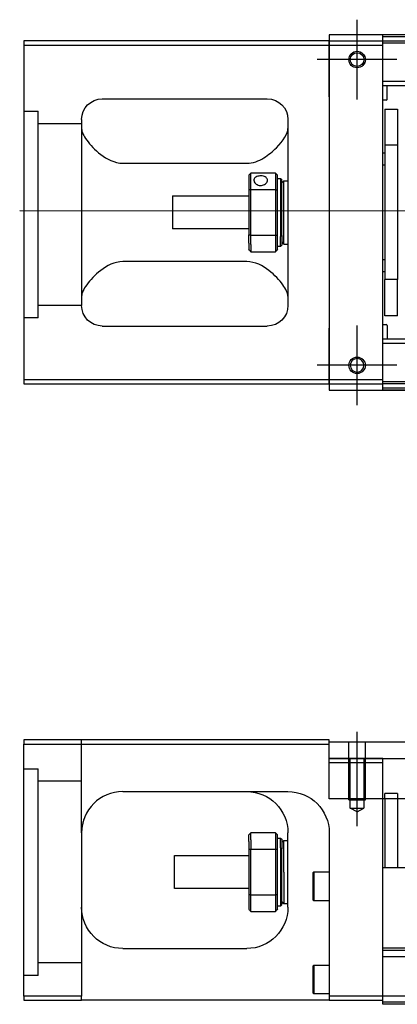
# Model space of a CAD drawing. Header units: millimetres. Extents: x 1805 to 4914, y -1594 to 860.
# Tile 173 of 256: x 2033 to 2124, y -563 to -324. Entities that reach past the tile are written whole.
import ezdxf
from ezdxf.lldxf.tags import DXFTag

# ---------------------------------------------------------------- set-up
doc = ezdxf.new("R2010")
doc.units = ezdxf.units.MM
doc.layers.get('0').update_dxf_attribs({"linetype": 'CONTINUOUS'})
tags = doc.linetypes.add('DASHED', pattern=[25.72, 12.86, -12.86]).pattern_tags.tags
tags[6:7] = [DXFTag(74, 4), DXFTag(75, 0), DXFTag(340, '0'), DXFTag(46, 0.0), DXFTag(50, 0.0), DXFTag(44, 0.0), DXFTag(45, 0.0)]
tags[4:5] = [DXFTag(74, 4), DXFTag(75, 0), DXFTag(340, '0'), DXFTag(46, 0.0), DXFTag(50, 0.0), DXFTag(44, 0.0), DXFTag(45, 0.0)]

msp = doc.modelspace()

# ---------------------------------------------------------------- linework, layer by layer
at = {"ltscale": 0.2}
for p, q in [((2114.53, -343.77), (2114.53, -324.47)), ((2114.53, -343.64), (2114.53, -324.59)), ((2124.18, -334.12), (2104.88, -334.12)), ((2124.05, -334.12), (2105, -334.12)), ((2114.53, -417.77), (2114.53, -398.47)), ((2114.53, -417.64), (2114.53, -398.59)), ((2124.18, -408.12), (2104.88, -408.12)), ((2124.05, -408.12), (2105, -408.12)), ((2114.53, -519.68), (2114.53, -496.86))]:
    msp.add_line(p, q, dxfattribs=at)
at = {"linetype": 'Continuous'}
for p, q in [((2673.78, -328.12), (2107.78, -328.12)), ((2107.78, -328.12), (2107.78, -329.62)), ((2120.78, -328.62), (2120.78, -328.12)), ((2276.78, -328.62), (2120.78, -328.62)), ((2120.78, -329.62), (2120.78, -328.62)), ((2107.78, -329.62), (2033.78, -329.62)), ((2033.78, -329.62), (2033.78, -411.62)), ((2033.78, -330.62), (2107.78, -330.62)), ((2107.78, -330.62), (2107.78, -329.62)), ((2107.78, -329.62), (2107.78, -341.54)), ((2107.78, -330.62), (2120.78, -330.62)), ((2107.78, -343.12), (2107.78, -330.62)), ((2120.78, -330.62), (2120.78, -329.62)), ((2120.78, -411.62), (2120.78, -330.62)), ((2107.78, -341.54), (2107.78, -344.02)), ((2107.78, -343.12), (2107.78, -399.12)), ((2052.78, -343.62), (2092.78, -343.62)), ((2107.78, -344.02), (2107.78, -348.72)), ((2047.78, -348.62), (2047.78, -393.62)), ((2097.78, -348.62), (2097.78, -393.62)), ((2107.78, -348.72), (2107.78, -351.2)), ((2107.78, -351.2), (2107.78, -391.04)), ((2057.78, -359.21), (2087.78, -359.21)), ((2088.28, -362.12), (2088.28, -365.71)), ((2094.78, -361.62), (2088.78, -361.62)), ((2088.78, -365.57), (2088.78, -361.62)), ((2094.78, -361.62), (2094.78, -365.57)), ((2095.28, -365.71), (2095.28, -362.12)), ((2095.28, -362.87), (2095.98, -362.87)), ((2095.98, -362.87), (2096.28, -363.17)), ((2095.98, -362.87), (2095.98, -376.95)), ((2096.28, -376.74), (2096.28, -363.17)), ((2096.28, -363.97), (2096.78, -363.47)), ((2096.78, -363.47), (2097.78, -363.47)), ((2096.78, -378.77), (2096.78, -363.47)), ((2088.28, -365.71), (2088.28, -376.53)), ((2088.78, -376.66), (2088.78, -365.57)), ((2088.78, -365.57), (2094.78, -365.57)), ((2094.78, -365.57), (2094.78, -376.66)), ((2095.28, -376.53), (2095.28, -365.71)), ((2069.78, -367.12), (2088.28, -367.12)), ((2069.78, -367.12), (2069.78, -375.12)), ((2088.28, -375.12), (2069.78, -375.12)), ((2088.28, -378.54), (2088.28, -376.53)), ((2088.28, -378.54), (2088.28, -380.12)), ((2094.78, -376.66), (2088.78, -376.66)), ((2088.78, -378.9), (2088.78, -376.66)), ((2088.78, -378.9), (2088.78, -380.62)), ((2094.78, -376.66), (2094.78, -378.9)), ((2094.78, -378.9), (2094.78, -380.62)), ((2095.28, -380.12), (2095.28, -376.53)), ((2095.98, -379.37), (2095.98, -376.95)), ((2096.28, -376.74), (2096.28, -379.07)), ((2096.28, -378.27), (2096.78, -378.77)), ((2096.78, -378.77), (2097.78, -378.77)), ((2088.78, -380.62), (2094.78, -380.62)), ((2095.98, -379.37), (2095.28, -379.37)), ((2096.28, -379.07), (2095.98, -379.37)), ((2087.78, -383.03), (2057.78, -383.03)), ((2107.78, -391.04), (2107.78, -393.52)), ((2107.78, -393.52), (2107.78, -398.22)), ((2052.78, -398.62), (2092.78, -398.62)), ((2107.78, -398.22), (2107.78, -400.7)), ((2107.78, -411.62), (2107.78, -399.12)), ((2107.78, -400.7), (2107.78, -412.62)), ((2033.78, -411.62), (2033.78, -412.62)), ((2107.78, -411.62), (2033.78, -411.62)), ((2107.78, -412.62), (2107.78, -411.62)), ((2120.78, -411.62), (2107.78, -411.62)), ((2120.78, -412.62), (2120.78, -411.62)), ((2033.78, -412.62), (2107.78, -412.62)), ((2107.78, -412.62), (2120.78, -412.62)), ((2107.78, -412.62), (2107.78, -414.12)), ((2107.78, -414.12), (2673.78, -414.12)), ((2120.78, -413.62), (2120.78, -412.62)), ((2276.78, -413.62), (2120.78, -413.62)), ((2120.78, -414.12), (2120.78, -413.62)), ((2033.78, -498.77), (2033.78, -499.77)), ((2107.78, -498.77), (2033.78, -498.77)), ((2033.78, -499.77), (2107.78, -499.77)), ((2033.78, -560.77), (2033.78, -499.77)), ((2107.78, -499.77), (2107.78, -498.77)), ((2107.78, -499.27), (2239.13, -499.27)), ((2107.78, -513.04), (2107.78, -499.77)), ((2107.78, -503.27), (2239.13, -503.27)), ((2057.78, -511.27), (2097.78, -511.27)), ((2239.13, -513.04), (2107.78, -513.04)), ((2120.78, -528.77), (2120.78, -513.04)), ((2121.28, -513.04), (2121.28, -529.77)), ((2124.28, -513.04), (2124.28, -529.77)), ((2047.78, -521.27), (2047.78, -560.77)), ((2088.28, -523.35), (2088.28, -521.77)), ((2094.78, -521.27), (2088.78, -521.27)), ((2088.78, -522.99), (2088.78, -521.27)), ((2094.78, -521.27), (2094.78, -522.99)), ((2095.28, -525.36), (2095.28, -521.77)), ((2097.78, -539.27), (2097.78, -521.27)), ((2107.78, -521.27), (2107.78, -560.77)), ((2088.28, -523.35), (2088.28, -525.36)), ((2088.78, -522.99), (2088.78, -525.23)), ((2094.78, -522.99), (2094.78, -525.23)), ((2095.28, -522.52), (2095.98, -522.52)), ((2095.98, -522.52), (2096.28, -522.82)), ((2095.98, -524.94), (2095.98, -522.52)), ((2096.28, -522.82), (2096.28, -525.15)), ((2096.28, -523.62), (2096.78, -523.12)), ((2096.78, -523.12), (2097.78, -523.12)), ((2096.78, -530.77), (2096.78, -523.12)), ((2088.28, -525.36), (2088.28, -536.18)), ((2088.78, -536.32), (2088.78, -525.23)), ((2088.78, -525.23), (2094.78, -525.23)), ((2094.78, -525.23), (2094.78, -536.32)), ((2095.28, -536.18), (2095.28, -525.36)), ((2095.98, -524.94), (2095.98, -539.02)), ((2096.28, -538.72), (2096.28, -525.15)), ((2070.28, -526.77), (2088.28, -526.77)), ((2070.28, -530.77), (2070.28, -526.77)), ((2120.78, -529.77), (2120.78, -528.77)), ((2070.28, -534.77), (2070.28, -530.77)), ((2096.78, -530.77), (2096.78, -538.42)), ((2103.78, -530.95), (2104.03, -530.7)), ((2103.78, -530.95), (2103.78, -534.2)), ((2104.03, -530.7), (2107.78, -530.7)), ((2104.03, -530.7), (2104.03, -534.2)), ((2239.13, -529.77), (2120.78, -529.77)), ((2120.78, -549.22), (2120.78, -529.77)), ((2088.28, -534.77), (2070.28, -534.77)), ((2103.78, -534.2), (2103.78, -537.45)), ((2104.03, -534.2), (2104.03, -537.7)), ((2088.28, -536.18), (2088.28, -539.77)), ((2088.78, -540.27), (2088.78, -536.32)), ((2094.78, -536.32), (2088.78, -536.32)), ((2094.78, -536.32), (2094.78, -540.27)), ((2095.28, -539.77), (2095.28, -536.18)), ((2096.78, -538.42), (2096.28, -537.92)), ((2097.78, -538.42), (2096.78, -538.42)), ((2104.03, -537.7), (2103.78, -537.45)), ((2107.78, -537.7), (2104.03, -537.7)), ((2088.78, -540.27), (2094.78, -540.27)), ((2095.98, -539.02), (2095.28, -539.02)), ((2096.28, -538.72), (2095.98, -539.02)), ((2057.78, -549.27), (2087.78, -549.27)), ((2660.78, -549.22), (2120.78, -549.22)), ((2120.78, -549.72), (2120.78, -549.22)), ((2120.78, -560.77), (2120.78, -549.72)), ((2103.78, -553.52), (2104.03, -553.27)), ((2103.78, -553.52), (2103.78, -556.77)), ((2104.03, -553.27), (2107.78, -553.27)), ((2104.03, -553.27), (2104.03, -556.77)), ((2103.78, -556.77), (2103.78, -560.02)), ((2104.03, -556.77), (2104.03, -560.27)), ((2033.78, -560.77), (2033.78, -561.77)), ((2047.78, -560.77), (2033.78, -560.77)), ((2033.78, -561.77), (2047.78, -561.77)), ((2047.78, -561.77), (2047.78, -560.77)), ((2107.78, -561.77), (2047.78, -561.77)), ((2104.03, -560.27), (2103.78, -560.02)), ((2107.78, -560.27), (2104.03, -560.27)), ((2107.78, -560.77), (2107.78, -561.77)), ((2120.78, -560.77), (2107.78, -560.77)), ((2107.78, -561.77), (2120.78, -561.77)), ((2660.78, -560.77), (2120.78, -560.77)), ((2120.78, -562.77), (2120.78, -560.77)), ((2660.78, -562.77), (2120.78, -562.77))]:
    msp.add_line(p, q, dxfattribs=at)
at = {"linetype": 'DASHED'}
for p, q in [((2107.78, -329.62), (2226.78, -329.62)), ((2226.78, -330.12), (2120.78, -330.12)), ((2037.28, -396.64), (2033.78, -396.64)), ((2120.78, -503.27), (2107.78, -503.27)), ((2124.28, -549.77), (2121.28, -549.77)), ((2660.78, -551.27), (2120.78, -551.27)), ((2037.28, -555.77), (2033.78, -555.77)), ((2660.78, -562.27), (2120.78, -562.27))]:
    msp.add_line(p, q, dxfattribs=at)
at = {"linetype": 'DASHED', "ltscale": 0.6}
for p, q in [((2222.43, -339.44), (2120.78, -339.44)), ((2222.43, -340.44), (2120.78, -340.44)), ((2121.78, -343.76), (2121.78, -340.44)), ((2121.58, -343.96), (2120.78, -343.96)), ((2121.28, -346.12), (2124.28, -346.12)), ((2121.28, -346.12), (2121.28, -354.87)), ((2124.28, -346.12), (2124.28, -354.87)), ((2124.28, -354.87), (2121.28, -354.87)), ((2121.28, -354.87), (2121.28, -387.37)), ((2124.28, -354.87), (2124.28, -387.37)), ((2120.78, -356.71), (2121.28, -356.71)), ((2121.28, -359.71), (2120.78, -359.71)), ((2120.78, -382.52), (2121.28, -382.52)), ((2121.28, -385.52), (2120.78, -385.52)), ((2124.28, -387.37), (2121.28, -387.37)), ((2121.28, -396.12), (2121.28, -387.37)), ((2124.28, -396.12), (2124.28, -387.37)), ((2124.28, -396.12), (2121.28, -396.12)), ((2120.78, -398.28), (2121.58, -398.28)), ((2121.78, -398.48), (2121.78, -401.8)), ((2222.43, -401.8), (2120.78, -401.8)), ((2222.43, -402.8), (2120.78, -402.8)), ((2226.78, -412.12), (2120.78, -412.12)), ((2226.78, -412.62), (2120.78, -412.62))]:
    msp.add_line(p, q, dxfattribs=at)
at = {"linetype": 'DASHED', "ltscale": 0.3}
for p, q in [((2033.78, -346.64), (2037.28, -346.64)), ((2037.28, -396.64), (2037.28, -346.64)), ((2047.78, -349.64), (2037.28, -349.64)), ((2047.78, -393.64), (2037.28, -393.64)), ((2047.78, -521.27), (2047.78, -498.77)), ((2033.78, -505.77), (2037.28, -505.77)), ((2037.28, -555.77), (2037.28, -505.77)), ((2047.78, -508.77), (2037.28, -508.77)), ((2047.78, -552.77), (2037.28, -552.77))]:
    msp.add_line(p, q, dxfattribs=at)
msp.add_line((2032.78, -370.62), (2674.78, -371.12))
at = {"linetype": 'DASHED', "ltscale": 0.2}
for p, q in [((2112.53, -513.27), (2112.53, -499.27)), ((2116.53, -513.27), (2116.53, -499.27)), ((2107.78, -504.27), (2120.78, -504.27)), ((2112.88, -515.27), (2112.88, -503.27)), ((2116.18, -503.27), (2116.18, -515.27)), ((2120.78, -513.04), (2120.78, -503.27)), ((2124.28, -511.77), (2121.28, -511.77)), ((2121.28, -513.04), (2121.28, -511.77)), ((2124.28, -511.77), (2124.28, -513.04)), ((2112.53, -513.27), (2116.53, -513.27)), ((2112.88, -515.27), (2116.18, -515.27)), ((2114.53, -516.22), (2112.88, -515.27)), ((2114.53, -516.22), (2116.18, -515.27))]:
    msp.add_line(p, q, dxfattribs=at)
at = {"linetype": 'DASHED', "ltscale": 0.1}
msp.add_line((2120.78, -504.27), (2120.78, -503.27), dxfattribs=at)
at = {"linetype": 'Continuous'}
for centre, radius in [((2114.53, -334.12), 2), ((2114.53, -334.12), 1.65), ((2114.53, -408.12), 2)]:
    msp.add_circle(centre, radius, dxfattribs=at)
at = {"linetype": 'Continuous', "extrusion": (-6.12303e-17, 0, -1)}
msp.add_circle((-2114.53, -408.12), 1.65, dxfattribs=at)
for centre, start, end in [((-2052.78, -348.62), 0, 90), ((-2092.78, -348.62), 90, 180), ((-2052.78, -393.62), 270, 0), ((-2092.78, -393.62), 180, 270)]:
    msp.add_arc(centre, 5, start, end, dxfattribs=at)
at = {"linetype": 'DASHED', "ltscale": 0.6}
for centre, start, end in [((2121.58, -343.76), 270, 0), ((2121.58, -398.48), 0, 90)]:
    msp.add_arc(centre, 0.2, start, end, dxfattribs=at)
at = {"linetype": 'Continuous'}
msp.add_arc((2057.78, -521.27), 10, 90, 180, dxfattribs=at)
at = {"linetype": 'Continuous', "extrusion": (0, 0, -1)}
for centre, start, end in [((-2087.78, -521.27), 90, 180), ((-2097.78, -521.27), 90, 180), ((-2057.78, -539.27), 270, 0), ((-2087.78, -539.27), 180, 270)]:
    msp.add_arc(centre, 10, start, end, dxfattribs=at)
at = {"linetype": 'Continuous'}
for points, degree in [([(2276.78, -328.12), (2120.78, -328.12)], 1), ([(2047.78, -350.83), (2047.78, -351.58), (2048.25, -352.55), (2049.02, -353.62)], 3), ([(2088.28, -362.12), (2088.44, -361.95), (2088.61, -361.79), (2088.78, -361.62)], 3), ([(2094.78, -361.62), (2094.94, -361.79), (2095.11, -361.95), (2095.28, -362.12)], 3), ([(2088.78, -365.57), (2088.61, -365.62), (2088.44, -365.66), (2088.28, -365.71)], 3), ([(2094.78, -365.57), (2094.94, -365.62), (2095.11, -365.66), (2095.28, -365.71)], 3), ([(2088.78, -376.66), (2088.61, -376.62), (2088.44, -376.57), (2088.28, -376.53)], 3), ([(2094.78, -376.66), (2094.94, -376.62), (2095.11, -376.57), (2095.28, -376.53)], 3), ([(2088.78, -380.62), (2088.61, -380.45), (2088.44, -380.29), (2088.28, -380.12)], 3), ([(2095.28, -380.12), (2095.11, -380.29), (2094.94, -380.45), (2094.78, -380.62)], 3), ([(2049.02, -388.62), (2048.25, -389.69), (2047.78, -390.66), (2047.78, -391.41)], 3), ([(2097.78, -391.41), (2097.78, -390.66), (2097.31, -389.69), (2096.53, -388.62)], 3), ([(2276.78, -414.12), (2120.78, -414.12)], 1), ([(2052.78, -512.61), (2052.75, -512.63), (2052.72, -512.65), (2052.69, -512.67)], 3), ([(2088.78, -521.27), (2088.61, -521.44), (2088.44, -521.6), (2088.28, -521.77)], 3), ([(2094.78, -521.27), (2094.94, -521.44), (2095.11, -521.6), (2095.28, -521.77)], 3), ([(2088.78, -525.23), (2088.61, -525.27), (2088.44, -525.32), (2088.28, -525.36)], 3), ([(2095.28, -525.36), (2095.11, -525.32), (2094.94, -525.27), (2094.78, -525.23)], 3), ([(2088.78, -536.32), (2088.61, -536.27), (2088.44, -536.22), (2088.28, -536.18)], 3), ([(2095.28, -536.18), (2095.11, -536.22), (2094.94, -536.27), (2094.78, -536.32)], 3), ([(2088.28, -539.77), (2088.44, -539.94), (2088.61, -540.1), (2088.78, -540.27)], 3), ([(2095.28, -539.77), (2095.11, -539.94), (2094.94, -540.1), (2094.78, -540.27)], 3), ([(2660.78, -549.72), (2120.78, -549.72)], 1)]:
    msp.add_open_spline(points, degree=degree, dxfattribs=at)
for points, knots in [([(2087.78, -359.21), (2089.3, -359.21), (2090.71, -358.65), (2093.12, -357.2), (2094.11, -356.33), (2096.67, -353.72), (2097.78, -352), (2097.78, -350.83)], [0, 0, 0, 0, 0.25, 0.25, 0.5, 0.5, 1, 1, 1, 1]), ([(2049.02, -353.62), (2049.85, -354.76), (2050.98, -355.98), (2053.86, -358.19), (2055.71, -359.21), (2057.78, -359.21)], [0, 0, 0, 0, 0.5, 0.5, 1, 1, 1, 1]), ([(2092.83, -363.34), (2092.83, -363.21), (2092.8, -363.08), (2092.67, -362.85), (2092.58, -362.74), (2092.36, -362.56), (2092.22, -362.48), (2091.9, -362.36), (2091.73, -362.31), (2091.37, -362.26), (2091.18, -362.26), (2090.81, -362.28), (2090.63, -362.31), (2090.3, -362.41), (2090.15, -362.47), (2089.89, -362.64), (2089.78, -362.74), (2089.61, -362.96), (2089.56, -363.08), (2089.53, -363.25), (2089.53, -363.3), (2089.53, -363.34)], [0, 0, 0, 0, 0.106605, 0.106605, 0.21316, 0.21316, 0.320465, 0.320465, 0.42832, 0.42832, 0.535356, 0.535356, 0.641477, 0.641477, 0.748016, 0.748016, 0.855648, 0.855648, 0.963354, 0.963354, 1, 1, 1, 1]), ([(2089.53, -363.34), (2089.53, -363.47), (2089.56, -363.61), (2089.68, -363.86), (2089.77, -363.99), (2090, -364.21), (2090.14, -364.31), (2090.45, -364.47), (2090.63, -364.53), (2090.99, -364.6), (2091.18, -364.6), (2091.54, -364.57), (2091.72, -364.53), (2092.05, -364.4), (2092.21, -364.32), (2092.47, -364.11), (2092.58, -364), (2092.74, -363.75), (2092.79, -363.61), (2092.82, -363.43), (2092.83, -363.39), (2092.83, -363.34)], [0, 0, 0, 0, 0.106605, 0.106605, 0.21316, 0.21316, 0.320465, 0.320465, 0.42832, 0.42832, 0.535356, 0.535356, 0.641477, 0.641477, 0.748016, 0.748016, 0.855648, 0.855648, 0.963354, 0.963354, 1, 1, 1, 1]), ([(2057.78, -383.03), (2055.71, -383.03), (2053.86, -384.05), (2050.99, -386.25), (2049.84, -387.48), (2049.02, -388.62)], [0, 0, 0, 0, 0.5, 0.5, 1, 1, 1, 1]), ([(2096.53, -388.62), (2095.71, -387.48), (2094.58, -386.26), (2091.69, -384.05), (2089.84, -383.03), (2087.78, -383.03)], [0, 0, 0, 0, 0.5, 0.5, 1, 1, 1, 1]), ([(2048.34, -517.96), (2048.25, -518.22), (2048.12, -518.65), (2048.02, -519.1), (2047.98, -519.27)], [0, 0, 0, 0, 0.596588, 1, 1, 1, 1])]:
    msp.add_open_spline(points, degree=3, knots=knots, dxfattribs=at)

doc.saveas('drawing.dxf')
